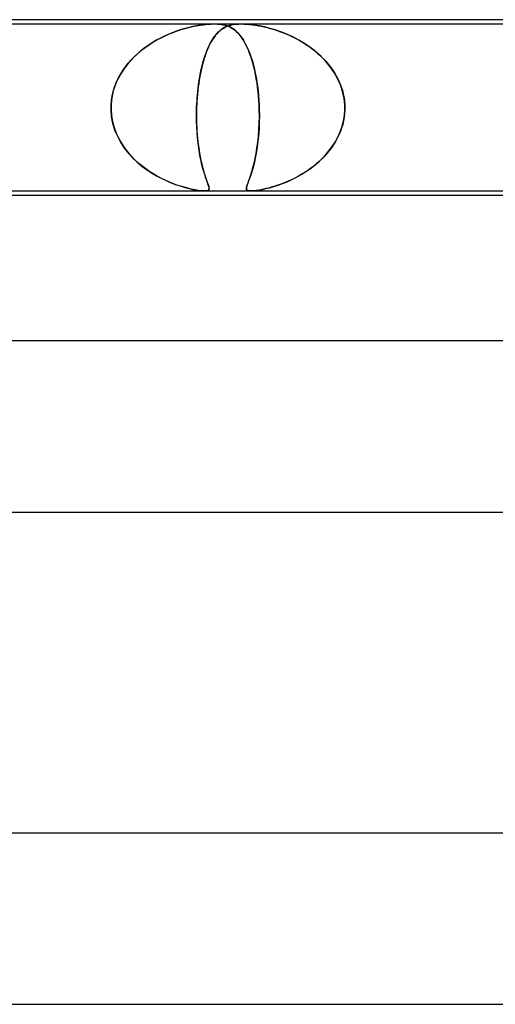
# Model space of a CAD drawing. Header units: millimetres. Extents: x -345 to 345, y -2 to 230.
# Tile 29 of 74: x -88 to -77, y 207 to 230. Entities that reach past the tile are written whole.
import ezdxf

# ---------------------------------------------------------------- set-up
doc = ezdxf.new("R2010")
doc.units = ezdxf.units.MM
doc.layers.add('HIDDEN', color=7, linetype='Continuous')
doc.layers.add('THICK', color=7, linetype='Continuous')

msp = doc.modelspace()

# ---------------------------------------------------------------- linework, layer by layer
at = {"layer": 'HIDDEN'}
for p, q in [((-91.188, 229.9), (-83.562, 229.9)), ((-84.336, 229.768), (-84.248, 229.794)), ((-84.242, 229.796), (-84.335, 229.768)), ((-84.248, 229.794), (-84.161, 229.817)), ((-84.153, 229.819), (-84.242, 229.796)), ((-84.161, 229.817), (-84.073, 229.838)), ((-84.066, 229.839), (-84.153, 229.819)), ((-84.073, 229.838), (-83.984, 229.856)), ((-83.981, 229.857), (-84.066, 229.839)), ((-83.984, 229.856), (-83.895, 229.871)), ((-83.894, 229.871), (-83.981, 229.857)), ((-83.895, 229.871), (-83.809, 229.883)), ((-83.808, 229.883), (-83.894, 229.871)), ((-83.809, 229.883), (-83.723, 229.892)), ((-83.724, 229.892), (-83.808, 229.883)), ((-83.642, 229.898), (-83.724, 229.892)), ((-83.723, 229.892), (-83.641, 229.898)), ((-83.563, 229.9), (-83.642, 229.898)), ((-83.641, 229.898), (-83.562, 229.9)), ((-83.49, 229.898), (-83.563, 229.9)), ((-83.562, 229.9), (-83.489, 229.898)), ((-83.562, 229.9), (-82.938, 229.9)), ((-83.423, 229.892), (-83.49, 229.898)), ((-83.489, 229.898), (-83.423, 229.892)), ((-83.423, 229.892), (-83.364, 229.883)), ((-83.364, 229.883), (-83.423, 229.892)), ((-83.391, 229.775), (-83.42, 229.753)), ((-83.41, 229.76), (-83.357, 229.798)), ((-83.361, 229.796), (-83.391, 229.775)), ((-83.364, 229.883), (-83.311, 229.871)), ((-83.31, 229.871), (-83.364, 229.883)), ((-83.331, 229.814), (-83.361, 229.796)), ((-83.357, 229.798), (-83.301, 229.83)), ((-83.299, 229.831), (-83.331, 229.814)), ((-83.311, 229.871), (-83.263, 229.857)), ((-83.261, 229.856), (-83.31, 229.871)), ((-83.301, 229.83), (-83.242, 229.855)), ((-83.265, 229.846), (-83.299, 229.831)), ((-83.229, 229.859), (-83.265, 229.846)), ((-83.263, 229.857), (-83.219, 229.839)), ((-83.215, 229.838), (-83.261, 229.856)), ((-83.242, 229.855), (-83.18, 229.874)), ((-83.19, 229.871), (-83.229, 229.859)), ((-83.219, 229.839), (-83.178, 229.819)), ((-83.174, 229.817), (-83.215, 229.838)), ((-83.148, 229.881), (-83.19, 229.871)), ((-83.18, 229.874), (-83.118, 229.887)), ((-83.178, 229.819), (-83.137, 229.796)), ((-83.135, 229.794), (-83.174, 229.817)), ((-83.103, 229.889), (-83.148, 229.881)), ((-83.137, 229.796), (-83.098, 229.768)), ((-83.098, 229.768), (-83.135, 229.794)), ((-83.118, 229.887), (-83.057, 229.895)), ((-83.053, 229.895), (-83.103, 229.889)), ((-83.057, 229.895), (-82.997, 229.899)), ((-82.999, 229.899), (-83.053, 229.895)), ((-82.94, 229.9), (-82.999, 229.899)), ((-82.997, 229.899), (-82.936, 229.9)), ((-82.874, 229.899), (-82.94, 229.9)), ((-82.938, 229.9), (-74.312, 229.9)), ((-82.936, 229.9), (-82.873, 229.899)), ((-82.802, 229.895), (-82.874, 229.899)), ((-82.873, 229.899), (-82.807, 229.895)), ((-82.807, 229.895), (-82.74, 229.889)), ((-82.718, 229.887), (-82.802, 229.895)), ((-82.74, 229.889), (-82.672, 229.881)), ((-82.621, 229.874), (-82.718, 229.887)), ((-82.672, 229.881), (-82.603, 229.871)), ((-82.51, 229.855), (-82.621, 229.874)), ((-82.603, 229.871), (-82.533, 229.859)), ((-82.533, 229.859), (-82.464, 229.846)), ((-82.391, 229.83), (-82.51, 229.855)), ((-82.464, 229.846), (-82.394, 229.831)), ((-82.394, 229.831), (-82.326, 229.814)), ((-82.267, 229.798), (-82.391, 229.83)), ((-82.326, 229.814), (-82.258, 229.796)), ((-82.138, 229.76), (-82.267, 229.798)), ((-82.258, 229.796), (-82.187, 229.775)), ((-82.187, 229.775), (-82.115, 229.753)), ((-84.82, 229.57), (-84.918, 229.518)), ((-84.902, 229.527), (-84.807, 229.577)), ((-84.722, 229.618), (-84.82, 229.57)), ((-84.807, 229.577), (-84.71, 229.624)), ((-84.624, 229.662), (-84.722, 229.618)), ((-84.71, 229.624), (-84.614, 229.666)), ((-84.526, 229.702), (-84.624, 229.662)), ((-84.614, 229.666), (-84.52, 229.704)), ((-84.429, 229.737), (-84.526, 229.702)), ((-84.52, 229.704), (-84.427, 229.738)), ((-84.335, 229.768), (-84.429, 229.737)), ((-84.427, 229.738), (-84.336, 229.768)), ((-83.588, 229.561), (-83.614, 229.519)), ((-83.611, 229.525), (-83.562, 229.598)), ((-83.561, 229.6), (-83.588, 229.561)), ((-83.562, 229.598), (-83.513, 229.661)), ((-83.533, 229.636), (-83.561, 229.6)), ((-83.506, 229.669), (-83.533, 229.636)), ((-83.513, 229.661), (-83.462, 229.715)), ((-83.477, 229.7), (-83.506, 229.669)), ((-83.449, 229.727), (-83.477, 229.7)), ((-83.462, 229.715), (-83.41, 229.76)), ((-83.42, 229.753), (-83.449, 229.727)), ((-83.098, 229.768), (-83.06, 229.737)), ((-83.061, 229.738), (-83.098, 229.768)), ((-83.025, 229.704), (-83.061, 229.738)), ((-83.06, 229.737), (-83.022, 229.702)), ((-82.989, 229.666), (-83.025, 229.704)), ((-83.022, 229.702), (-82.986, 229.662)), ((-82.954, 229.624), (-82.989, 229.666)), ((-82.986, 229.662), (-82.95, 229.618)), ((-82.92, 229.577), (-82.954, 229.624)), ((-82.95, 229.618), (-82.915, 229.57)), ((-82.886, 229.527), (-82.92, 229.577)), ((-82.915, 229.57), (-82.881, 229.518)), ((-82.006, 229.715), (-82.138, 229.76)), ((-82.115, 229.753), (-82.041, 229.727)), ((-82.041, 229.727), (-81.966, 229.7)), ((-81.87, 229.661), (-82.006, 229.715)), ((-81.966, 229.7), (-81.89, 229.669)), ((-81.89, 229.669), (-81.813, 229.636)), ((-81.731, 229.598), (-81.87, 229.661)), ((-81.813, 229.636), (-81.736, 229.6)), ((-81.736, 229.6), (-81.658, 229.561)), ((-81.591, 229.525), (-81.731, 229.598)), ((-81.658, 229.561), (-81.581, 229.519)), ((-85.199, 229.335), (-85.288, 229.265)), ((-85.261, 229.286), (-85.175, 229.352)), ((-85.107, 229.4), (-85.199, 229.335)), ((-85.175, 229.352), (-85.086, 229.414)), ((-85.013, 229.461), (-85.107, 229.4)), ((-85.086, 229.414), (-84.995, 229.472)), ((-84.918, 229.518), (-85.013, 229.461)), ((-84.995, 229.472), (-84.902, 229.527)), ((-83.744, 229.251), (-83.702, 229.351)), ((-83.713, 229.326), (-83.736, 229.271)), ((-83.69, 229.378), (-83.713, 229.326)), ((-83.702, 229.351), (-83.658, 229.442)), ((-83.665, 229.427), (-83.69, 229.378)), ((-83.64, 229.475), (-83.665, 229.427)), ((-83.658, 229.442), (-83.611, 229.525)), ((-83.614, 229.519), (-83.64, 229.475)), ((-82.854, 229.472), (-82.886, 229.527)), ((-82.881, 229.518), (-82.848, 229.461)), ((-82.823, 229.414), (-82.854, 229.472)), ((-82.848, 229.461), (-82.816, 229.4)), ((-82.793, 229.352), (-82.823, 229.414)), ((-82.816, 229.4), (-82.785, 229.335)), ((-82.764, 229.286), (-82.793, 229.352)), ((-82.785, 229.335), (-82.755, 229.265)), ((-81.452, 229.442), (-81.591, 229.525)), ((-81.581, 229.519), (-81.504, 229.475)), ((-81.504, 229.475), (-81.429, 229.427)), ((-81.318, 229.351), (-81.452, 229.442)), ((-81.429, 229.427), (-81.355, 229.378)), ((-81.355, 229.378), (-81.284, 229.326)), ((-81.19, 229.251), (-81.318, 229.351)), ((-81.284, 229.326), (-81.214, 229.271)), ((-85.456, 229.111), (-85.534, 229.028)), ((-85.499, 229.066), (-85.423, 229.144)), ((-85.374, 229.19), (-85.456, 229.111)), ((-85.423, 229.144), (-85.344, 229.217)), ((-85.288, 229.265), (-85.374, 229.19)), ((-85.344, 229.217), (-85.261, 229.286)), ((-83.819, 229.026), (-83.783, 229.143)), ((-83.799, 229.093), (-83.818, 229.028)), ((-83.779, 229.155), (-83.799, 229.093)), ((-83.783, 229.143), (-83.744, 229.251)), ((-83.758, 229.214), (-83.779, 229.155)), ((-83.736, 229.271), (-83.758, 229.214)), ((-82.737, 229.217), (-82.764, 229.286)), ((-82.755, 229.265), (-82.727, 229.19)), ((-82.71, 229.144), (-82.737, 229.217)), ((-82.727, 229.19), (-82.699, 229.111)), ((-82.685, 229.066), (-82.71, 229.144)), ((-82.699, 229.111), (-82.673, 229.028)), ((-81.214, 229.271), (-81.146, 229.214)), ((-81.069, 229.143), (-81.19, 229.251)), ((-81.146, 229.214), (-81.081, 229.155)), ((-81.081, 229.155), (-81.018, 229.093)), ((-80.956, 229.026), (-81.069, 229.143)), ((-81.018, 229.093), (-80.958, 229.028)), ((-85.7, 228.813), (-85.638, 228.901)), ((-85.608, 228.94), (-85.676, 228.848)), ((-85.638, 228.901), (-85.571, 228.985)), ((-85.534, 229.028), (-85.608, 228.94)), ((-85.571, 228.985), (-85.499, 229.066)), ((-83.882, 228.767), (-83.852, 228.901)), ((-83.854, 228.892), (-83.871, 228.82)), ((-83.837, 228.961), (-83.854, 228.892)), ((-83.852, 228.901), (-83.819, 229.026)), ((-83.818, 229.028), (-83.837, 228.961)), ((-82.661, 228.985), (-82.685, 229.066)), ((-82.673, 229.028), (-82.649, 228.94)), ((-82.639, 228.901), (-82.661, 228.985)), ((-82.649, 228.94), (-82.626, 228.848)), ((-82.618, 228.813), (-82.639, 228.901)), ((-80.958, 229.028), (-80.9, 228.961)), ((-80.853, 228.901), (-80.956, 229.026)), ((-80.9, 228.961), (-80.846, 228.892)), ((-80.761, 228.767), (-80.853, 228.901)), ((-80.846, 228.892), (-80.795, 228.82)), ((-85.854, 228.526), (-85.809, 228.625)), ((-85.794, 228.654), (-85.844, 228.551)), ((-85.809, 228.625), (-85.757, 228.721)), ((-85.738, 228.753), (-85.794, 228.654)), ((-85.757, 228.721), (-85.7, 228.813)), ((-85.676, 228.848), (-85.738, 228.753)), ((-83.932, 228.476), (-83.909, 228.625)), ((-83.901, 228.67), (-83.915, 228.591)), ((-83.909, 228.625), (-83.882, 228.767)), ((-83.887, 228.746), (-83.901, 228.67)), ((-83.871, 228.82), (-83.887, 228.746)), ((-82.626, 228.848), (-82.605, 228.753)), ((-82.598, 228.721), (-82.618, 228.813)), ((-82.605, 228.753), (-82.586, 228.654)), ((-82.581, 228.625), (-82.598, 228.721)), ((-82.586, 228.654), (-82.568, 228.551)), ((-82.564, 228.526), (-82.581, 228.625)), ((-80.795, 228.82), (-80.748, 228.746)), ((-80.681, 228.625), (-80.761, 228.767)), ((-80.748, 228.746), (-80.704, 228.67)), ((-80.704, 228.67), (-80.664, 228.591)), ((-80.615, 228.476), (-80.681, 228.625)), ((-85.925, 228.321), (-85.893, 228.425)), ((-85.886, 228.444), (-85.921, 228.336)), ((-85.893, 228.425), (-85.854, 228.526)), ((-85.844, 228.551), (-85.886, 228.444)), ((-83.95, 228.321), (-83.932, 228.476)), ((-83.938, 228.429), (-83.948, 228.345)), ((-83.927, 228.511), (-83.938, 228.429)), ((-83.915, 228.591), (-83.927, 228.511)), ((-82.568, 228.551), (-82.553, 228.444)), ((-82.55, 228.425), (-82.564, 228.526)), ((-82.553, 228.444), (-82.54, 228.336)), ((-82.538, 228.321), (-82.55, 228.425)), ((-80.664, 228.591), (-80.628, 228.511)), ((-80.628, 228.511), (-80.597, 228.429)), ((-80.564, 228.321), (-80.615, 228.476)), ((-80.597, 228.429), (-80.57, 228.345)), ((-85.947, 228.225), (-85.965, 228.113)), ((-85.965, 228.109), (-85.949, 228.216)), ((-85.949, 228.216), (-85.925, 228.321)), ((-85.921, 228.336), (-85.947, 228.225)), ((-83.974, 228), (-83.964, 228.162)), ((-83.964, 228.174), (-83.969, 228.087)), ((-83.964, 228.162), (-83.95, 228.321)), ((-83.956, 228.259), (-83.964, 228.174)), ((-83.948, 228.345), (-83.956, 228.259)), ((-82.54, 228.336), (-82.529, 228.225)), ((-82.528, 228.216), (-82.538, 228.321)), ((-82.529, 228.225), (-82.52, 228.113)), ((-82.52, 228.109), (-82.528, 228.216)), ((-80.57, 228.345), (-80.549, 228.259)), ((-80.53, 228.162), (-80.564, 228.321)), ((-80.549, 228.259), (-80.532, 228.174)), ((-80.532, 228.174), (-80.52, 228.087)), ((-80.514, 228), (-80.53, 228.162)), ((-85.974, 228), (-85.975, 227.983)), ((-85.975, 227.983), (-85.974, 228)), ((-85.975, 227.983), (-85.975, 227.967)), ((-85.975, 227.967), (-85.975, 227.983)), ((-85.975, 227.967), (-85.975, 227.95)), ((-85.975, 227.95), (-85.975, 227.967)), ((-85.975, 227.95), (-85.975, 227.933)), ((-85.975, 227.933), (-85.975, 227.95)), ((-85.975, 227.933), (-85.975, 227.917)), ((-85.975, 227.917), (-85.975, 227.933)), ((-85.965, 228.113), (-85.974, 228)), ((-85.974, 228), (-85.965, 228.109)), ((-83.977, 227.917), (-83.976, 227.933)), ((-83.976, 227.933), (-83.977, 227.917)), ((-83.976, 227.95), (-83.975, 227.967)), ((-83.975, 227.967), (-83.976, 227.95)), ((-83.976, 227.933), (-83.976, 227.95)), ((-83.976, 227.95), (-83.976, 227.933)), ((-83.975, 227.983), (-83.974, 228)), ((-83.974, 228), (-83.975, 227.983)), ((-83.975, 227.967), (-83.975, 227.983)), ((-83.975, 227.983), (-83.975, 227.967)), ((-83.969, 228.087), (-83.974, 228)), ((-82.52, 228.113), (-82.514, 228)), ((-82.514, 228), (-82.52, 228.109)), ((-82.514, 228), (-82.513, 227.983)), ((-82.513, 227.983), (-82.514, 228)), ((-82.513, 227.983), (-82.513, 227.967)), ((-82.513, 227.967), (-82.513, 227.983)), ((-82.513, 227.967), (-82.512, 227.95)), ((-82.512, 227.95), (-82.513, 227.967)), ((-82.512, 227.95), (-82.512, 227.933)), ((-82.512, 227.933), (-82.512, 227.95)), ((-82.512, 227.933), (-82.511, 227.917)), ((-82.511, 227.917), (-82.512, 227.933)), ((-80.52, 228.087), (-80.514, 228)), ((-80.514, 228), (-80.513, 227.983)), ((-80.513, 227.983), (-80.514, 228)), ((-80.513, 227.983), (-80.513, 227.967)), ((-80.513, 227.967), (-80.513, 227.983)), ((-80.513, 227.967), (-80.513, 227.95)), ((-80.513, 227.95), (-80.513, 227.967)), ((-80.513, 227.95), (-80.513, 227.933)), ((-80.513, 227.933), (-80.513, 227.95)), ((-80.513, 227.933), (-80.513, 227.917)), ((-80.513, 227.917), (-80.513, 227.933)), ((-85.975, 227.917), (-85.975, 227.9)), ((-85.975, 227.9), (-85.975, 227.917)), ((-85.975, 227.9), (-85.964, 227.758)), ((-85.962, 227.737), (-85.975, 227.9)), ((-85.964, 227.758), (-85.94, 227.618)), ((-85.931, 227.575), (-85.962, 227.737)), ((-83.979, 227.762), (-83.977, 227.9)), ((-83.977, 227.9), (-83.979, 227.812)), ((-83.979, 227.812), (-83.979, 227.725)), ((-83.977, 227.626), (-83.979, 227.762)), ((-83.979, 227.725), (-83.978, 227.639)), ((-83.977, 227.9), (-83.977, 227.917)), ((-83.977, 227.917), (-83.977, 227.9)), ((-82.512, 227.579), (-82.509, 227.738)), ((-82.511, 227.917), (-82.511, 227.9)), ((-82.511, 227.9), (-82.511, 227.917)), ((-82.509, 227.738), (-82.511, 227.9)), ((-82.511, 227.9), (-82.509, 227.758)), ((-82.509, 227.758), (-82.511, 227.618)), ((-80.546, 227.626), (-80.523, 227.762)), ((-80.528, 227.725), (-80.543, 227.639)), ((-80.518, 227.812), (-80.528, 227.725)), ((-80.523, 227.762), (-80.513, 227.9)), ((-80.513, 227.9), (-80.518, 227.812)), ((-80.513, 227.917), (-80.513, 227.9)), ((-80.513, 227.9), (-80.513, 227.917)), ((-85.94, 227.618), (-85.904, 227.481)), ((-85.883, 227.419), (-85.931, 227.575)), ((-85.904, 227.481), (-85.854, 227.347)), ((-83.978, 227.639), (-83.975, 227.554)), ((-83.973, 227.492), (-83.977, 227.626)), ((-83.975, 227.554), (-83.972, 227.471)), ((-83.965, 227.363), (-83.973, 227.492)), ((-83.972, 227.471), (-83.967, 227.389)), ((-82.516, 227.481), (-82.525, 227.347)), ((-82.52, 227.424), (-82.512, 227.579)), ((-82.511, 227.618), (-82.516, 227.481)), ((-80.628, 227.363), (-80.581, 227.492)), ((-80.588, 227.471), (-80.618, 227.389)), ((-80.563, 227.554), (-80.588, 227.471)), ((-80.581, 227.492), (-80.546, 227.626)), ((-80.543, 227.639), (-80.563, 227.554)), ((-85.819, 227.268), (-85.883, 227.419)), ((-85.854, 227.347), (-85.794, 227.219)), ((-85.741, 227.125), (-85.819, 227.268)), ((-83.967, 227.389), (-83.961, 227.309)), ((-83.954, 227.237), (-83.965, 227.363)), ((-83.961, 227.309), (-83.954, 227.231)), ((-82.547, 227.132), (-82.531, 227.274)), ((-82.525, 227.347), (-82.537, 227.219)), ((-82.531, 227.274), (-82.52, 227.424)), ((-80.651, 227.309), (-80.689, 227.231)), ((-80.686, 227.237), (-80.628, 227.363)), ((-80.618, 227.389), (-80.651, 227.309)), ((-85.794, 227.219), (-85.724, 227.097)), ((-85.651, 226.99), (-85.741, 227.125)), ((-85.724, 227.097), (-85.644, 226.981)), ((-83.941, 227.117), (-83.954, 227.237)), ((-83.954, 227.231), (-83.946, 227.155)), ((-83.946, 227.155), (-83.937, 227.081)), ((-83.926, 227.003), (-83.941, 227.117)), ((-83.937, 227.081), (-83.927, 227.01)), ((-82.551, 227.097), (-82.567, 226.981)), ((-82.565, 226.998), (-82.547, 227.132)), ((-82.537, 227.219), (-82.551, 227.097)), ((-80.83, 227.003), (-80.754, 227.117)), ((-80.777, 227.081), (-80.825, 227.01)), ((-80.731, 227.155), (-80.777, 227.081)), ((-80.754, 227.117), (-80.686, 227.237)), ((-80.689, 227.231), (-80.731, 227.155)), ((-85.549, 226.863), (-85.651, 226.99)), ((-85.644, 226.981), (-85.557, 226.871)), ((-85.557, 226.871), (-85.462, 226.768)), ((-85.438, 226.745), (-85.549, 226.863)), ((-83.927, 227.01), (-83.917, 226.941)), ((-83.909, 226.894), (-83.926, 227.003)), ((-83.917, 226.941), (-83.906, 226.875)), ((-83.891, 226.792), (-83.909, 226.894)), ((-83.906, 226.875), (-83.894, 226.811)), ((-83.894, 226.811), (-83.882, 226.749)), ((-83.871, 226.696), (-83.891, 226.792)), ((-82.609, 226.754), (-82.586, 226.872)), ((-82.586, 226.871), (-82.606, 226.768)), ((-82.586, 226.872), (-82.565, 226.998)), ((-82.567, 226.981), (-82.586, 226.871)), ((-81.104, 226.696), (-81.007, 226.792)), ((-80.989, 226.811), (-81.049, 226.749)), ((-81.007, 226.792), (-80.915, 226.894)), ((-80.932, 226.875), (-80.989, 226.811)), ((-80.877, 226.941), (-80.932, 226.875)), ((-80.915, 226.894), (-80.83, 227.003)), ((-80.825, 227.01), (-80.877, 226.941)), ((-85.462, 226.768), (-85.361, 226.672)), ((-85.32, 226.636), (-85.438, 226.745)), ((-85.361, 226.672), (-85.254, 226.582)), ((-85.196, 226.537), (-85.32, 226.636)), ((-85.254, 226.582), (-85.143, 226.499)), ((-83.882, 226.749), (-83.87, 226.691)), ((-83.85, 226.608), (-83.871, 226.696)), ((-83.87, 226.691), (-83.857, 226.634)), ((-83.857, 226.634), (-83.843, 226.58)), ((-83.829, 226.526), (-83.85, 226.608)), ((-83.843, 226.58), (-83.83, 226.528)), ((-82.649, 226.582), (-82.672, 226.499)), ((-82.659, 226.546), (-82.633, 226.645)), ((-82.627, 226.672), (-82.649, 226.582)), ((-82.633, 226.645), (-82.609, 226.754)), ((-82.606, 226.768), (-82.627, 226.672)), ((-81.312, 226.526), (-81.207, 226.608)), ((-81.241, 226.58), (-81.309, 226.528)), ((-81.175, 226.634), (-81.241, 226.58)), ((-81.207, 226.608), (-81.104, 226.696)), ((-81.111, 226.691), (-81.175, 226.634)), ((-81.049, 226.749), (-81.111, 226.691)), ((-85.068, 226.448), (-85.196, 226.537)), ((-85.143, 226.499), (-85.028, 226.422)), ((-84.939, 226.368), (-85.068, 226.448)), ((-85.028, 226.422), (-84.91, 226.352)), ((-84.809, 226.298), (-84.939, 226.368)), ((-84.91, 226.352), (-84.791, 226.289)), ((-83.83, 226.528), (-83.816, 226.479)), ((-83.808, 226.451), (-83.829, 226.526)), ((-83.816, 226.479), (-83.803, 226.433)), ((-83.787, 226.383), (-83.808, 226.451)), ((-83.803, 226.433), (-83.789, 226.388)), ((-83.789, 226.388), (-83.776, 226.346)), ((-83.767, 226.321), (-83.787, 226.383)), ((-83.776, 226.346), (-83.763, 226.307)), ((-83.748, 226.266), (-83.767, 226.321)), ((-82.718, 226.352), (-82.74, 226.289)), ((-82.733, 226.306), (-82.709, 226.377)), ((-82.695, 226.422), (-82.718, 226.352)), ((-82.709, 226.377), (-82.684, 226.457)), ((-82.672, 226.499), (-82.695, 226.422)), ((-82.684, 226.457), (-82.659, 226.546)), ((-81.751, 226.266), (-81.641, 226.321)), ((-81.595, 226.346), (-81.669, 226.307)), ((-81.641, 226.321), (-81.531, 226.383)), ((-81.522, 226.388), (-81.595, 226.346)), ((-81.531, 226.383), (-81.421, 226.451)), ((-81.45, 226.432), (-81.522, 226.388)), ((-81.379, 226.479), (-81.45, 226.432)), ((-81.421, 226.451), (-81.312, 226.526)), ((-81.309, 226.528), (-81.379, 226.479)), ((-84.681, 226.236), (-84.809, 226.298)), ((-84.791, 226.289), (-84.673, 226.233)), ((-84.555, 226.183), (-84.681, 226.236)), ((-84.673, 226.233), (-84.558, 226.185)), ((-84.558, 226.185), (-84.447, 226.143)), ((-84.434, 226.138), (-84.555, 226.183)), ((-84.447, 226.143), (-84.34, 226.108)), ((-84.318, 226.101), (-84.434, 226.138)), ((-84.34, 226.108), (-84.24, 226.078)), ((-84.207, 226.069), (-84.318, 226.101)), ((-83.763, 226.307), (-83.75, 226.27)), ((-83.75, 226.27), (-83.738, 226.235)), ((-83.731, 226.216), (-83.748, 226.266)), ((-83.738, 226.235), (-83.726, 226.204)), ((-83.715, 226.173), (-83.731, 226.216)), ((-83.726, 226.204), (-83.716, 226.175)), ((-83.716, 226.175), (-83.707, 226.148)), ((-83.702, 226.135), (-83.715, 226.173)), ((-83.707, 226.148), (-83.699, 226.125)), ((-83.692, 226.103), (-83.702, 226.135)), ((-83.699, 226.125), (-83.692, 226.104)), ((-83.692, 226.104), (-83.688, 226.085)), ((-83.686, 226.075), (-83.692, 226.103)), ((-82.812, 226.074), (-82.804, 226.107)), ((-82.804, 226.108), (-82.811, 226.078)), ((-82.804, 226.107), (-82.792, 226.145)), ((-82.793, 226.143), (-82.804, 226.108)), ((-82.778, 226.185), (-82.793, 226.143)), ((-82.792, 226.145), (-82.775, 226.191)), ((-82.76, 226.233), (-82.778, 226.185)), ((-82.775, 226.191), (-82.756, 226.245)), ((-82.74, 226.289), (-82.76, 226.233)), ((-82.756, 226.245), (-82.733, 226.306)), ((-82.269, 226.075), (-82.173, 226.103)), ((-82.17, 226.103), (-82.234, 226.085)), ((-82.173, 226.103), (-82.073, 226.135)), ((-82.104, 226.125), (-82.17, 226.103)), ((-82.035, 226.148), (-82.104, 226.125)), ((-82.073, 226.135), (-81.968, 226.173)), ((-81.964, 226.175), (-82.035, 226.148)), ((-81.968, 226.173), (-81.861, 226.216)), ((-81.891, 226.204), (-81.964, 226.175)), ((-81.818, 226.235), (-81.891, 226.204)), ((-81.861, 226.216), (-81.751, 226.266)), ((-81.743, 226.27), (-81.818, 226.235)), ((-81.669, 226.307), (-81.743, 226.27)), ((-84.24, 226.078), (-84.147, 226.054)), ((-84.105, 226.044), (-84.207, 226.069)), ((-84.147, 226.054), (-84.064, 226.035)), ((-84.013, 226.026), (-84.105, 226.044)), ((-84.064, 226.035), (-83.994, 226.022)), ((-83.938, 226.013), (-84.013, 226.026)), ((-83.994, 226.022), (-83.936, 226.013)), ((-83.877, 226.005), (-83.938, 226.013)), ((-83.936, 226.013), (-83.889, 226.007)), ((-83.889, 226.007), (-83.851, 226.003)), ((-83.83, 226.001), (-83.877, 226.005)), ((-83.851, 226.003), (-83.819, 226.001)), ((-83.79, 226), (-83.83, 226.001)), ((-83.819, 226.001), (-83.79, 226)), ((-83.79, 226), (-83.765, 226.001)), ((-83.758, 226.001), (-83.79, 226)), ((-83.765, 226.001), (-83.744, 226.003)), ((-83.733, 226.005), (-83.758, 226.001)), ((-83.744, 226.003), (-83.726, 226.007)), ((-83.714, 226.011), (-83.733, 226.005)), ((-83.726, 226.007), (-83.711, 226.012)), ((-83.7, 226.019), (-83.714, 226.011)), ((-83.711, 226.012), (-83.698, 226.021)), ((-83.691, 226.029), (-83.7, 226.019)), ((-83.698, 226.021), (-83.689, 226.034)), ((-83.687, 226.041), (-83.691, 226.029)), ((-83.689, 226.034), (-83.685, 226.053)), ((-83.688, 226.085), (-83.685, 226.068)), ((-83.685, 226.054), (-83.687, 226.041)), ((-83.685, 226.053), (-83.686, 226.075)), ((-83.685, 226.068), (-83.685, 226.054)), ((-82.811, 226.078), (-82.813, 226.054)), ((-82.813, 226.049), (-82.812, 226.074)), ((-82.813, 226.054), (-82.81, 226.035)), ((-82.807, 226.029), (-82.813, 226.049)), ((-82.81, 226.035), (-82.802, 226.022)), ((-82.793, 226.015), (-82.807, 226.029)), ((-82.802, 226.022), (-82.789, 226.013)), ((-82.773, 226.007), (-82.793, 226.015)), ((-82.789, 226.013), (-82.773, 226.007)), ((-82.748, 226.002), (-82.773, 226.007)), ((-82.773, 226.007), (-82.755, 226.003)), ((-82.755, 226.003), (-82.733, 226.001)), ((-82.717, 226), (-82.748, 226.002)), ((-82.733, 226.001), (-82.708, 226)), ((-82.67, 226.001), (-82.708, 226)), ((-82.708, 226), (-82.68, 226.001)), ((-82.68, 226.001), (-82.648, 226.003)), ((-82.626, 226.005), (-82.67, 226.001)), ((-82.648, 226.003), (-82.611, 226.007)), ((-82.576, 226.011), (-82.626, 226.005)), ((-82.611, 226.007), (-82.565, 226.012)), ((-82.523, 226.019), (-82.576, 226.011)), ((-82.565, 226.012), (-82.509, 226.021)), ((-82.467, 226.029), (-82.523, 226.019)), ((-82.509, 226.021), (-82.44, 226.034)), ((-82.411, 226.041), (-82.467, 226.029)), ((-82.44, 226.034), (-82.358, 226.053)), ((-82.354, 226.053), (-82.411, 226.041)), ((-82.358, 226.053), (-82.269, 226.075)), ((-82.296, 226.068), (-82.354, 226.053)), ((-82.234, 226.085), (-82.296, 226.068))]:
    msp.add_line(p, q, dxfattribs=at)
at = {"layer": 'THICK'}
for p, q in [((183, 230), (-183, 230)), ((-89.763, 226), (89.763, 226)), ((-89.457, 225.9), (-18.5, 225.9)), ((-82.714, 226), (-82.715, 226)), ((-82.713, 226), (-82.714, 226)), ((-82.712, 226), (-82.713, 226)), ((-82.71, 226), (-82.712, 226)), ((-82.709, 226), (-82.71, 226)), ((-82.708, 226), (-82.709, 226)), ((188, 222.5), (-188, 222.5)), ((-92.445, 218.5), (92.445, 218.5)), ((194, 211), (-194, 211)), ((-95.407, 207), (95.407, 207))]:
    msp.add_line(p, q, dxfattribs=at)

doc.saveas('drawing.dxf')
